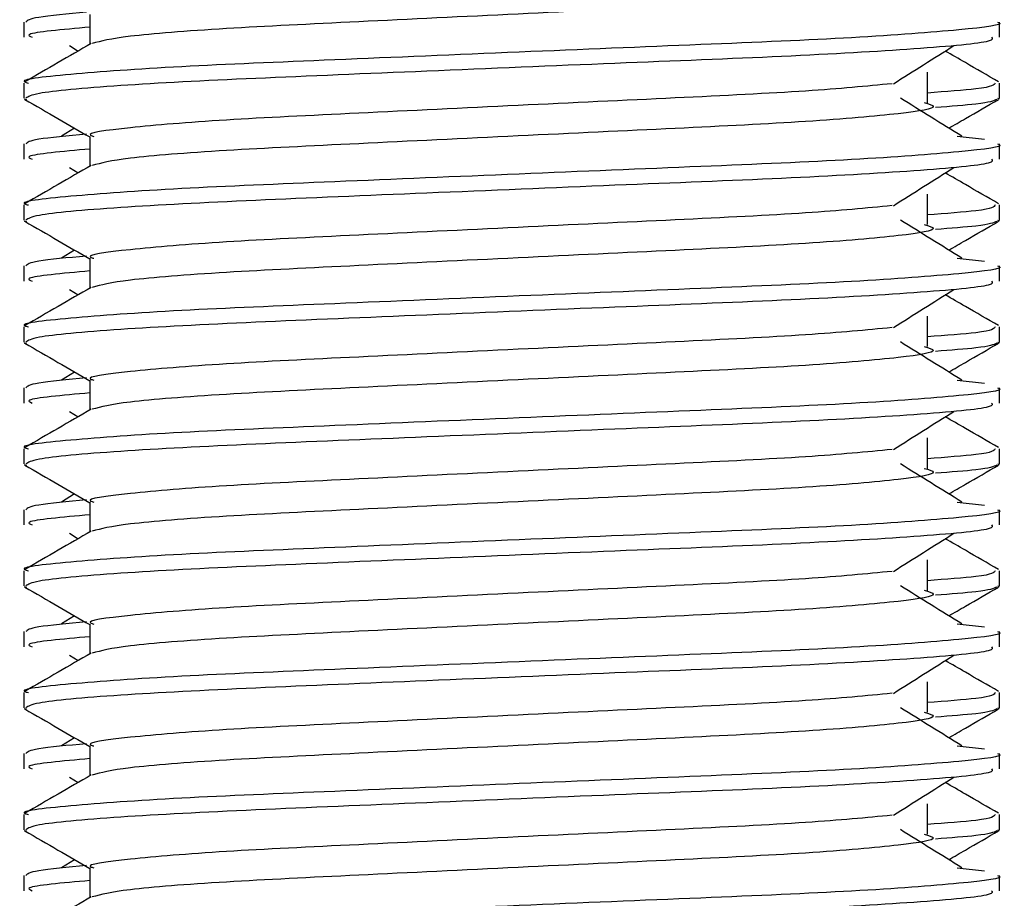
# Model space of a CAD drawing. Header units: millimetres. Extents: x 0 to 420, y 0 to 297.
# Tile 33 of 59: x 190.73 to 192.01, y 196.77 to 197.91. Entities that reach past the tile are written whole.
import ezdxf

# ---------------------------------------------------------------- set-up
doc = ezdxf.new("R2010")
doc.units = ezdxf.units.MM

msp = doc.modelspace()

# ---------------------------------------------------------------- linework, layer by layer
at = {"color": 7, "linetype": 'Continuous', "lineweight": 25}
for p, q in [((190.73825, 197.9066), (190.73825, 197.88684)), ((190.82381, 197.91641), (190.82381, 197.87781)), ((192.00276, 197.88684), (192.00276, 197.9066)), ((190.79737, 197.87604), (190.80857, 197.86899)), ((191.9092, 197.80203), (191.9092, 197.84155)), ((190.73825, 197.8275), (190.73825, 197.80781)), ((192.00276, 197.80781), (192.00276, 197.8275)), ((190.73863, 197.80697), (190.74183, 197.80625)), ((192, 197.80781), (192.00238, 197.80697)), ((190.80404, 197.76897), (190.78697, 197.7584)), ((190.82381, 197.75835), (190.82381, 197.71974)), ((191.94768, 197.75844), (191.98332, 197.7546)), ((190.73825, 197.74853), (190.73825, 197.72877)), ((192.00276, 197.72877), (192.00276, 197.74853)), ((190.79737, 197.71798), (190.80857, 197.71092)), ((191.9092, 197.64397), (191.9092, 197.68349)), ((190.73825, 197.66944), (190.73825, 197.64975)), ((192.00276, 197.64975), (192.00276, 197.66944)), ((190.73863, 197.6489), (190.74183, 197.64819)), ((192, 197.64975), (192.00238, 197.6489)), ((190.80404, 197.61091), (190.78697, 197.60034)), ((190.82381, 197.60029), (190.82381, 197.56168)), ((191.94768, 197.60037), (191.98332, 197.59653)), ((190.73825, 197.59047), (190.73825, 197.57071)), ((192.00276, 197.57071), (192.00276, 197.59047)), ((190.79737, 197.55992), (190.80857, 197.55286)), ((191.9092, 197.48591), (191.9092, 197.52542)), ((190.73825, 197.51138), (190.73825, 197.49168)), ((192.00276, 197.49168), (192.00276, 197.51138)), ((190.73863, 197.49084), (190.74183, 197.49013)), ((192, 197.49168), (192.00238, 197.49084)), ((190.80404, 197.45285), (190.78697, 197.44227)), ((190.82381, 197.44222), (190.82381, 197.40362)), ((191.94768, 197.44231), (191.98332, 197.43847)), ((190.73825, 197.43241), (190.73825, 197.41265)), ((192.00276, 197.41265), (192.00276, 197.43241)), ((190.79737, 197.40185), (190.80857, 197.3948)), ((191.9092, 197.32784), (191.9092, 197.36736)), ((190.73825, 197.35331), (190.73825, 197.33362)), ((192.00276, 197.33362), (192.00276, 197.35331)), ((190.73863, 197.33278), (190.74183, 197.33207)), ((192, 197.33362), (192.00238, 197.33278)), ((190.80404, 197.29478), (190.78697, 197.28421)), ((190.82381, 197.28416), (190.82381, 197.24555)), ((191.94768, 197.28425), (191.98332, 197.28041)), ((190.73825, 197.27435), (190.73825, 197.25458)), ((192.00276, 197.25458), (192.00276, 197.27435)), ((190.79737, 197.24379), (190.80857, 197.23673)), ((191.9092, 197.16978), (191.9092, 197.2093)), ((190.73825, 197.19525), (190.73825, 197.17556)), ((192.00276, 197.17556), (192.00276, 197.19525)), ((190.73863, 197.17471), (190.74183, 197.174)), ((192, 197.17556), (192.00238, 197.17471)), ((190.80404, 197.13672), (190.78697, 197.12615)), ((190.73825, 197.11628), (190.73825, 197.09652)), ((190.82381, 197.1261), (190.82381, 197.08749)), ((191.94768, 197.12618), (191.98332, 197.12234)), ((192.00276, 197.09652), (192.00276, 197.11628)), ((190.79737, 197.08573), (190.80857, 197.07867)), ((191.9092, 197.01172), (191.9092, 197.05123)), ((190.73825, 197.03719), (190.73825, 197.01749)), ((192.00276, 197.01749), (192.00276, 197.03719)), ((190.73863, 197.01665), (190.74183, 197.01594)), ((192, 197.01749), (192.00238, 197.01665)), ((190.80404, 196.97866), (190.78697, 196.96808)), ((190.82381, 196.96803), (190.82381, 196.92943)), ((191.94768, 196.96812), (191.98332, 196.96428)), ((190.73825, 196.95822), (190.73825, 196.93846)), ((192.00276, 196.93846), (192.00276, 196.95822)), ((190.79737, 196.92766), (190.80857, 196.92061)), ((191.9092, 196.85365), (191.9092, 196.89317)), ((190.73825, 196.87913), (190.73825, 196.85943)), ((192.00276, 196.85943), (192.00276, 196.87913)), ((190.73863, 196.85859), (190.74183, 196.85788)), ((192, 196.85943), (192.00238, 196.85859)), ((190.80404, 196.82059), (190.78697, 196.81002)), ((190.82381, 196.80997), (190.82381, 196.77137)), ((191.94768, 196.81006), (191.98332, 196.80622)), ((190.73825, 196.80016), (190.73825, 196.78039)), ((192.00276, 196.78039), (192.00276, 196.80016))]:
    msp.add_line(p, q, dxfattribs=at)
for points, knots in [([(191.90488, 197.96017), (191.91071, 197.9585), (191.92718, 197.95376), (191.88162, 197.94594), (191.76296, 197.9355), (191.58564, 197.92677), (191.37844, 197.91699), (191.16966, 197.90678), (190.99101, 197.89823), (190.86201, 197.8881), (190.83832, 197.88178), (190.82675, 197.8787)], [0, 0, 0, 0, 0.0638066, 0.1803218, 0.300081, 0.415215, 0.5333173, 0.6525337, 0.7671935, 0.8863835, 1, 1, 1, 1]), ([(190.8194, 197.91931), (190.79507, 197.91705), (190.74695, 197.91259), (190.74294, 197.90858), (190.74096, 197.9066)], [0, 0, 0, 0, 0.5055846, 1, 1, 1, 1]), ([(192.00005, 197.9066), (192.00092, 197.90632), (192.01117, 197.90298), (191.95883, 197.89655), (191.82508, 197.88611), (191.61916, 197.87738), (191.37955, 197.86759), (191.13891, 197.85739), (190.92908, 197.84882), (190.79041, 197.83863), (190.72841, 197.83151), (190.74222, 197.82798), (190.74407, 197.8275)], [0, 0, 0, 0, 0.0110241, 0.1311888, 0.2546953, 0.3734373, 0.495237, 0.6181845, 0.7364377, 0.859358, 0.981202, 1, 1, 1, 1]), ([(190.82381, 197.89996), (190.78794, 197.89674), (190.73671, 197.89213), (190.74603, 197.88806), (190.74883, 197.88684)], [0, 0, 0, 0, 0.7002075, 1, 1, 1, 1]), ([(191.99218, 197.88684), (191.99345, 197.88514), (191.99698, 197.88042), (191.90245, 197.87165), (191.731, 197.86182), (191.5043, 197.85311), (191.26011, 197.84269), (191.03052, 197.83344), (190.85122, 197.82426), (190.75122, 197.81493), (190.7439, 197.80983), (190.74101, 197.80781)], [0, 0, 0, 0, 0.0687542, 0.1915913, 0.313424, 0.4320526, 0.5554842, 0.6757146, 0.7957061, 0.9191739, 1, 1, 1, 1]), ([(190.82543, 197.87874), (190.81114, 197.87047), (190.78255, 197.85392), (190.75396, 197.83738), (190.73966, 197.8291)], [0, 0, 0, 0, 0.499935, 1, 1, 1, 1]), ([(191.86515, 197.82654), (191.87822, 197.83479), (191.90434, 197.85129), (191.93054, 197.86779), (191.94364, 197.87604)], [0, 0, 0, 0, 0.4999896, 1, 1, 1, 1]), ([(192.00135, 197.8291), (191.98705, 197.83738), (191.96408, 197.85067), (191.94111, 197.86397), (191.93244, 197.86899)], [0, 0, 0, 0, 0.622406, 1, 1, 1, 1]), ([(191.86355, 197.8266), (191.83011, 197.82337), (191.76225, 197.81681), (191.58477, 197.80821), (191.37853, 197.79845), (191.1702, 197.78824), (190.98883, 197.77967), (190.86889, 197.76948), (190.81528, 197.76235), (190.82728, 197.75881), (190.8289, 197.75833)], [0, 0, 0, 0, 0.1340309, 0.2719374, 0.4133992, 0.5561955, 0.6935339, 0.8362986, 0.9778119, 1, 1, 1, 1]), ([(191.99694, 197.8275), (191.99575, 197.82505), (191.99378, 197.82098), (191.93318, 197.81638), (191.9092, 197.81457)], [0, 0, 0, 0, 0.6042483, 1, 1, 1, 1]), ([(190.73953, 197.8063), (190.75382, 197.79803), (190.78192, 197.78178), (190.81001, 197.76552), (190.82381, 197.75753)], [0, 0, 0, 0, 0.5088672, 1, 1, 1, 1]), ([(191.95404, 197.7584), (191.94072, 197.76665), (191.91408, 197.78315), (191.8875, 197.79965), (191.87421, 197.8079)], [0, 0, 0, 0, 0.5000108, 1, 1, 1, 1]), ([(191.99918, 197.80625), (191.99498, 197.80428), (191.98789, 197.80095), (191.93941, 197.79722), (191.91972, 197.79571)], [0, 0, 0, 0, 0.5937937, 1, 1, 1, 1]), ([(191.93697, 197.76897), (191.94418, 197.77315), (191.96568, 197.78559), (191.98719, 197.79803), (192.00148, 197.8063)], [0, 0, 0, 0, 0.33518732, 1, 1, 1, 1]), ([(191.90488, 197.80211), (191.91071, 197.80044), (191.92718, 197.7957), (191.88162, 197.78788), (191.76296, 197.77744), (191.58564, 197.76871), (191.37844, 197.75893), (191.16966, 197.74872), (190.99101, 197.74017), (190.86201, 197.73004), (190.83832, 197.72372), (190.82675, 197.72063)], [0, 0, 0, 0, 0.0638066, 0.1803218, 0.300081, 0.415215, 0.5333173, 0.6525337, 0.7671935, 0.8863835, 1, 1, 1, 1]), ([(190.8194, 197.76124), (190.79507, 197.75899), (190.74695, 197.75453), (190.74294, 197.75052), (190.74096, 197.74853)], [0, 0, 0, 0, 0.5055846, 1, 1, 1, 1]), ([(192.00005, 197.74853), (192.00092, 197.74825), (192.01117, 197.74492), (191.95883, 197.73848), (191.82508, 197.72805), (191.61916, 197.71932), (191.37955, 197.70953), (191.13891, 197.69933), (190.92908, 197.69076), (190.79041, 197.68057), (190.72841, 197.67345), (190.74222, 197.66991), (190.74407, 197.66944)], [0, 0, 0, 0, 0.0110241, 0.1311888, 0.2546953, 0.3734373, 0.495237, 0.6181845, 0.7364377, 0.859358, 0.981202, 1, 1, 1, 1]), ([(190.82381, 197.7419), (190.78794, 197.73867), (190.73671, 197.73407), (190.74603, 197.73), (190.74883, 197.72877)], [0, 0, 0, 0, 0.7002075, 1, 1, 1, 1]), ([(191.99218, 197.72877), (191.99345, 197.72708), (191.99698, 197.72236), (191.90245, 197.71358), (191.731, 197.70376), (191.5043, 197.69505), (191.26011, 197.68463), (191.03052, 197.67537), (190.85122, 197.66619), (190.75122, 197.65687), (190.7439, 197.65176), (190.74101, 197.64975)], [0, 0, 0, 0, 0.06875415, 0.19159131, 0.31342403, 0.43205259, 0.55548424, 0.67571462, 0.79570609, 0.91917386, 1, 1, 1, 1]), ([(190.82543, 197.72068), (190.81114, 197.71241), (190.78255, 197.69586), (190.75396, 197.67931), (190.73966, 197.67104)], [0, 0, 0, 0, 0.499935, 1, 1, 1, 1]), ([(191.86515, 197.66848), (191.87822, 197.67673), (191.90434, 197.69323), (191.93054, 197.70973), (191.94364, 197.71798)], [0, 0, 0, 0, 0.4999896, 1, 1, 1, 1]), ([(192.00135, 197.67104), (191.98705, 197.67931), (191.96408, 197.6926), (191.94111, 197.7059), (191.93244, 197.71092)], [0, 0, 0, 0, 0.622406, 1, 1, 1, 1]), ([(191.86355, 197.66854), (191.83011, 197.66531), (191.76225, 197.65875), (191.58477, 197.65015), (191.37853, 197.64038), (191.1702, 197.63017), (190.98883, 197.62161), (190.86889, 197.61141), (190.81528, 197.60429), (190.82728, 197.60075), (190.8289, 197.60027)], [0, 0, 0, 0, 0.1340309, 0.2719374, 0.4133992, 0.5561955, 0.6935339, 0.8362986, 0.9778119, 1, 1, 1, 1]), ([(191.99694, 197.66944), (191.99575, 197.66698), (191.99378, 197.66292), (191.93318, 197.65832), (191.9092, 197.6565)], [0, 0, 0, 0, 0.6042483, 1, 1, 1, 1]), ([(190.73953, 197.64824), (190.75382, 197.63997), (190.78192, 197.62372), (190.81001, 197.60745), (190.82381, 197.59947)], [0, 0, 0, 0, 0.5088672, 1, 1, 1, 1]), ([(191.90488, 197.64405), (191.91071, 197.64237), (191.92718, 197.63764), (191.88162, 197.62981), (191.76296, 197.61938), (191.58564, 197.61065), (191.37844, 197.60086), (191.16966, 197.59065), (190.99101, 197.5821), (190.86201, 197.57198), (190.83832, 197.56565), (190.82675, 197.56257)], [0, 0, 0, 0, 0.0638066, 0.1803218, 0.300081, 0.415215, 0.5333173, 0.6525337, 0.7671935, 0.8863835, 1, 1, 1, 1]), ([(191.95404, 197.60034), (191.94072, 197.60859), (191.91408, 197.62509), (191.8875, 197.64159), (191.87421, 197.64984)], [0, 0, 0, 0, 0.5000108, 1, 1, 1, 1]), ([(191.99918, 197.64819), (191.99498, 197.64621), (191.98789, 197.64288), (191.93941, 197.63916), (191.91972, 197.63764)], [0, 0, 0, 0, 0.5937937, 1, 1, 1, 1]), ([(191.93697, 197.61091), (191.94418, 197.61508), (191.96568, 197.62753), (191.98719, 197.63997), (192.00148, 197.64824)], [0, 0, 0, 0, 0.33518732, 1, 1, 1, 1]), ([(190.8194, 197.60318), (190.79507, 197.60093), (190.74695, 197.59647), (190.74294, 197.59246), (190.74096, 197.59047)], [0, 0, 0, 0, 0.5055846, 1, 1, 1, 1]), ([(192.00005, 197.59047), (192.00092, 197.59019), (192.01117, 197.58685), (191.95883, 197.58042), (191.82508, 197.56998), (191.61916, 197.56125), (191.37955, 197.55147), (191.13891, 197.54126), (190.92908, 197.5327), (190.79041, 197.5225), (190.72841, 197.51539), (190.74222, 197.51185), (190.74407, 197.51138)], [0, 0, 0, 0, 0.0110241, 0.1311888, 0.2546953, 0.3734373, 0.495237, 0.6181845, 0.7364377, 0.859358, 0.981202, 1, 1, 1, 1]), ([(190.82381, 197.58383), (190.78794, 197.58061), (190.73671, 197.57601), (190.74603, 197.57193), (190.74883, 197.57071)], [0, 0, 0, 0, 0.7002075, 1, 1, 1, 1]), ([(190.82543, 197.56262), (190.81114, 197.55434), (190.78255, 197.53779), (190.75396, 197.52125), (190.73966, 197.51298)], [0, 0, 0, 0, 0.499935, 1, 1, 1, 1]), ([(191.99218, 197.57071), (191.99345, 197.56902), (191.99698, 197.5643), (191.90245, 197.55552), (191.731, 197.5457), (191.5043, 197.53699), (191.26011, 197.52656), (191.03052, 197.51731), (190.85122, 197.50813), (190.75122, 197.4988), (190.7439, 197.4937), (190.74101, 197.49168)], [0, 0, 0, 0, 0.0687542, 0.1915913, 0.313424, 0.4320526, 0.5554842, 0.6757146, 0.7957061, 0.9191739, 1, 1, 1, 1]), ([(191.86515, 197.51042), (191.87822, 197.51867), (191.90434, 197.53517), (191.93054, 197.55167), (191.94364, 197.55992)], [0, 0, 0, 0, 0.4999896, 1, 1, 1, 1]), ([(192.00135, 197.51298), (191.98705, 197.52125), (191.96408, 197.53454), (191.94111, 197.54784), (191.93244, 197.55286)], [0, 0, 0, 0, 0.622406, 1, 1, 1, 1]), ([(191.99694, 197.51138), (191.99575, 197.50892), (191.99378, 197.50486), (191.93318, 197.50026), (191.9092, 197.49844)], [0, 0, 0, 0, 0.60424834, 1, 1, 1, 1]), ([(191.86355, 197.51048), (191.83011, 197.50724), (191.76225, 197.50068), (191.58477, 197.49209), (191.37853, 197.48232), (191.1702, 197.47211), (190.98883, 197.46354), (190.86889, 197.45335), (190.81528, 197.44623), (190.82728, 197.44268), (190.8289, 197.4422)], [0, 0, 0, 0, 0.1340309, 0.2719374, 0.4133992, 0.5561955, 0.6935339, 0.8362986, 0.9778119, 1, 1, 1, 1]), ([(190.73953, 197.49018), (190.75382, 197.48191), (190.78192, 197.46565), (190.81001, 197.44939), (190.82381, 197.44141)], [0, 0, 0, 0, 0.50886722, 1, 1, 1, 1]), ([(191.90488, 197.48598), (191.91071, 197.48431), (191.92718, 197.47957), (191.88162, 197.47175), (191.76296, 197.46131), (191.58564, 197.45259), (191.37844, 197.4428), (191.16966, 197.43259), (190.99101, 197.42404), (190.86201, 197.41391), (190.83832, 197.40759), (190.82675, 197.40451)], [0, 0, 0, 0, 0.0638066, 0.1803218, 0.300081, 0.415215, 0.5333173, 0.6525337, 0.7671935, 0.8863835, 1, 1, 1, 1]), ([(191.95404, 197.44227), (191.94072, 197.45052), (191.91408, 197.46702), (191.8875, 197.48352), (191.87421, 197.49177)], [0, 0, 0, 0, 0.5000108, 1, 1, 1, 1]), ([(191.99918, 197.49013), (191.99498, 197.48815), (191.98789, 197.48482), (191.93941, 197.48109), (191.91972, 197.47958)], [0, 0, 0, 0, 0.5937937, 1, 1, 1, 1]), ([(191.93697, 197.45285), (191.94418, 197.45702), (191.96568, 197.46947), (191.98719, 197.48191), (192.00148, 197.49018)], [0, 0, 0, 0, 0.3351873, 1, 1, 1, 1]), ([(190.8194, 197.44512), (190.79507, 197.44286), (190.74695, 197.4384), (190.74294, 197.43439), (190.74096, 197.43241)], [0, 0, 0, 0, 0.5055846, 1, 1, 1, 1]), ([(192.00005, 197.43241), (192.00092, 197.43213), (192.01117, 197.42879), (191.95883, 197.42236), (191.82508, 197.41192), (191.61916, 197.40319), (191.37955, 197.3934), (191.13891, 197.3832), (190.92908, 197.37463), (190.79041, 197.36444), (190.72841, 197.35733), (190.74222, 197.35379), (190.74407, 197.35331)], [0, 0, 0, 0, 0.0110241, 0.1311888, 0.2546953, 0.3734373, 0.495237, 0.6181845, 0.7364377, 0.859358, 0.981202, 1, 1, 1, 1]), ([(190.82381, 197.42577), (190.78794, 197.42255), (190.73671, 197.41795), (190.74603, 197.41387), (190.74883, 197.41265)], [0, 0, 0, 0, 0.7002075, 1, 1, 1, 1]), ([(191.99218, 197.41265), (191.99345, 197.41095), (191.99698, 197.40623), (191.90245, 197.39746), (191.731, 197.38763), (191.5043, 197.37893), (191.26011, 197.3685), (191.03052, 197.35925), (190.85122, 197.35007), (190.75122, 197.34074), (190.7439, 197.33564), (190.74101, 197.33362)], [0, 0, 0, 0, 0.06875415, 0.19159131, 0.31342403, 0.43205259, 0.55548424, 0.67571462, 0.79570609, 0.91917386, 1, 1, 1, 1]), ([(190.82543, 197.40456), (190.81114, 197.39628), (190.78255, 197.37973), (190.75396, 197.36319), (190.73966, 197.35491)], [0, 0, 0, 0, 0.499935, 1, 1, 1, 1]), ([(191.86515, 197.35235), (191.87822, 197.3606), (191.90434, 197.3771), (191.93054, 197.3936), (191.94364, 197.40185)], [0, 0, 0, 0, 0.4999896, 1, 1, 1, 1]), ([(192.00135, 197.35491), (191.98705, 197.36319), (191.96408, 197.37648), (191.94111, 197.38978), (191.93244, 197.3948)], [0, 0, 0, 0, 0.622406, 1, 1, 1, 1]), ([(191.86355, 197.35241), (191.83011, 197.34918), (191.76225, 197.34262), (191.58477, 197.33403), (191.37853, 197.32426), (191.1702, 197.31405), (190.98883, 197.30548), (190.86889, 197.29529), (190.81528, 197.28816), (190.82728, 197.28462), (190.8289, 197.28414)], [0, 0, 0, 0, 0.1340309, 0.2719374, 0.4133992, 0.5561955, 0.6935339, 0.8362986, 0.9778119, 1, 1, 1, 1]), ([(191.99694, 197.35331), (191.99575, 197.35086), (191.99378, 197.34679), (191.93318, 197.3422), (191.9092, 197.34038)], [0, 0, 0, 0, 0.60424834, 1, 1, 1, 1]), ([(190.73953, 197.33211), (190.75382, 197.32384), (190.78192, 197.30759), (190.81001, 197.29133), (190.82381, 197.28334)], [0, 0, 0, 0, 0.5088672, 1, 1, 1, 1]), ([(191.95404, 197.28421), (191.94072, 197.29246), (191.91408, 197.30896), (191.8875, 197.32546), (191.87421, 197.33371)], [0, 0, 0, 0, 0.5000108, 1, 1, 1, 1]), ([(191.99918, 197.33207), (191.99498, 197.33009), (191.98789, 197.32676), (191.93941, 197.32303), (191.91972, 197.32152)], [0, 0, 0, 0, 0.5937937, 1, 1, 1, 1]), ([(191.93697, 197.29478), (191.94418, 197.29896), (191.96568, 197.3114), (191.98719, 197.32384), (192.00148, 197.33211)], [0, 0, 0, 0, 0.3351873, 1, 1, 1, 1]), ([(191.90488, 197.32792), (191.91071, 197.32625), (191.92718, 197.32151), (191.88162, 197.31369), (191.76296, 197.30325), (191.58564, 197.29452), (191.37844, 197.28474), (191.16966, 197.27453), (190.99101, 197.26598), (190.86201, 197.25585), (190.83832, 197.24953), (190.82675, 197.24644)], [0, 0, 0, 0, 0.0638066, 0.1803218, 0.300081, 0.415215, 0.5333173, 0.6525337, 0.7671935, 0.8863835, 1, 1, 1, 1]), ([(190.8194, 197.28705), (190.79507, 197.2848), (190.74695, 197.28034), (190.74294, 197.27633), (190.74096, 197.27435)], [0, 0, 0, 0, 0.5055846, 1, 1, 1, 1]), ([(192.00005, 197.27435), (192.00092, 197.27406), (192.01117, 197.27073), (191.95883, 197.2643), (191.82508, 197.25386), (191.61916, 197.24513), (191.37955, 197.23534), (191.13891, 197.22514), (190.92908, 197.21657), (190.79041, 197.20638), (190.72841, 197.19926), (190.74222, 197.19572), (190.74407, 197.19525)], [0, 0, 0, 0, 0.0110241, 0.1311888, 0.2546953, 0.3734373, 0.495237, 0.6181845, 0.7364377, 0.859358, 0.981202, 1, 1, 1, 1]), ([(190.82381, 197.26771), (190.78794, 197.26448), (190.73671, 197.25988), (190.74603, 197.25581), (190.74883, 197.25458)], [0, 0, 0, 0, 0.7002075, 1, 1, 1, 1]), ([(190.82543, 197.24649), (190.81114, 197.23822), (190.78255, 197.22167), (190.75396, 197.20512), (190.73966, 197.19685)], [0, 0, 0, 0, 0.499935, 1, 1, 1, 1]), ([(191.99218, 197.25458), (191.99345, 197.25289), (191.99698, 197.24817), (191.90245, 197.23939), (191.731, 197.22957), (191.5043, 197.22086), (191.26011, 197.21044), (191.03052, 197.20118), (190.85122, 197.19201), (190.75122, 197.18268), (190.7439, 197.17758), (190.74101, 197.17556)], [0, 0, 0, 0, 0.0687542, 0.1915913, 0.313424, 0.4320526, 0.5554842, 0.6757146, 0.7957061, 0.9191739, 1, 1, 1, 1]), ([(191.86515, 197.19429), (191.87822, 197.20254), (191.90434, 197.21904), (191.93054, 197.23554), (191.94364, 197.24379)], [0, 0, 0, 0, 0.4999896, 1, 1, 1, 1]), ([(192.00135, 197.19685), (191.98705, 197.20512), (191.96408, 197.21842), (191.94111, 197.23171), (191.93244, 197.23673)], [0, 0, 0, 0, 0.622406, 1, 1, 1, 1]), ([(191.86355, 197.19435), (191.83011, 197.19112), (191.76225, 197.18456), (191.58477, 197.17596), (191.37853, 197.16619), (191.1702, 197.15598), (190.98883, 197.14742), (190.86889, 197.13722), (190.81528, 197.1301), (190.82728, 197.12656), (190.8289, 197.12608)], [0, 0, 0, 0, 0.1340309, 0.2719374, 0.4133992, 0.5561955, 0.6935339, 0.8362986, 0.9778119, 1, 1, 1, 1]), ([(191.99694, 197.19525), (191.99575, 197.1928), (191.99378, 197.18873), (191.93318, 197.18413), (191.9092, 197.18231)], [0, 0, 0, 0, 0.6042483, 1, 1, 1, 1]), ([(190.73953, 197.17405), (190.75382, 197.16578), (190.78192, 197.14953), (190.81001, 197.13327), (190.82381, 197.12528)], [0, 0, 0, 0, 0.5088672, 1, 1, 1, 1]), ([(191.90488, 197.16986), (191.91071, 197.16818), (191.92718, 197.16345), (191.88162, 197.15563), (191.76296, 197.14519), (191.58564, 197.13646), (191.37844, 197.12667), (191.16966, 197.11647), (190.99101, 197.10791), (190.86201, 197.09779), (190.83832, 197.09146), (190.82675, 197.08838)], [0, 0, 0, 0, 0.0638066, 0.1803218, 0.300081, 0.415215, 0.5333173, 0.6525337, 0.7671935, 0.8863835, 1, 1, 1, 1]), ([(191.95404, 197.12615), (191.94072, 197.1344), (191.91408, 197.1509), (191.8875, 197.1674), (191.87421, 197.17565)], [0, 0, 0, 0, 0.5000108, 1, 1, 1, 1]), ([(191.99918, 197.174), (191.99498, 197.17202), (191.98789, 197.16869), (191.93941, 197.16497), (191.91972, 197.16346)], [0, 0, 0, 0, 0.5937937, 1, 1, 1, 1]), ([(191.93697, 197.13672), (191.94418, 197.14089), (191.96568, 197.15334), (191.98719, 197.16578), (192.00148, 197.17405)], [0, 0, 0, 0, 0.3351873, 1, 1, 1, 1]), ([(190.8194, 197.12899), (190.79507, 197.12674), (190.74695, 197.12228), (190.74294, 197.11827), (190.74096, 197.11628)], [0, 0, 0, 0, 0.5055846, 1, 1, 1, 1]), ([(192.00005, 197.11628), (192.00092, 197.116), (192.01117, 197.11266), (191.95883, 197.10623), (191.82508, 197.09579), (191.61916, 197.08707), (191.37955, 197.07728), (191.13891, 197.06707), (190.92908, 197.05851), (190.79041, 197.04831), (190.72841, 197.0412), (190.74222, 197.03766), (190.74407, 197.03719)], [0, 0, 0, 0, 0.0110241, 0.1311888, 0.2546953, 0.3734373, 0.495237, 0.6181845, 0.7364377, 0.859358, 0.981202, 1, 1, 1, 1]), ([(190.82381, 197.10964), (190.78794, 197.10642), (190.73671, 197.10182), (190.74603, 197.09774), (190.74883, 197.09652)], [0, 0, 0, 0, 0.7002075, 1, 1, 1, 1]), ([(191.99218, 197.09652), (191.99345, 197.09483), (191.99698, 197.09011), (191.90245, 197.08133), (191.731, 197.07151), (191.5043, 197.0628), (191.26011, 197.05238), (191.03052, 197.04312), (190.85122, 197.03394), (190.75122, 197.02462), (190.7439, 197.01951), (190.74101, 197.01749)], [0, 0, 0, 0, 0.0687542, 0.1915913, 0.313424, 0.4320526, 0.5554842, 0.6757146, 0.7957061, 0.9191739, 1, 1, 1, 1]), ([(190.82543, 197.08843), (190.81114, 197.08016), (190.78255, 197.0636), (190.75396, 197.04706), (190.73966, 197.03879)], [0, 0, 0, 0, 0.499935, 1, 1, 1, 1]), ([(191.86515, 197.03623), (191.87822, 197.04448), (191.90434, 197.06098), (191.93054, 197.07748), (191.94364, 197.08573)], [0, 0, 0, 0, 0.4999896, 1, 1, 1, 1]), ([(192.00135, 197.03879), (191.98705, 197.04706), (191.96408, 197.06035), (191.94111, 197.07365), (191.93244, 197.07867)], [0, 0, 0, 0, 0.622406, 1, 1, 1, 1]), ([(191.86355, 197.03629), (191.83011, 197.03305), (191.76225, 197.02649), (191.58477, 197.0179), (191.37853, 197.00813), (191.1702, 196.99792), (190.98883, 196.98935), (190.86889, 196.97916), (190.81528, 196.97204), (190.82728, 196.96849), (190.8289, 196.96801)], [0, 0, 0, 0, 0.1340309, 0.2719374, 0.4133992, 0.5561955, 0.6935339, 0.8362986, 0.9778119, 1, 1, 1, 1]), ([(191.99694, 197.03719), (191.99575, 197.03473), (191.99378, 197.03067), (191.93318, 197.02607), (191.9092, 197.02425)], [0, 0, 0, 0, 0.6042483, 1, 1, 1, 1]), ([(190.73953, 197.01599), (190.75382, 197.00772), (190.78192, 196.99146), (190.81001, 196.9752), (190.82381, 196.96722)], [0, 0, 0, 0, 0.5088672, 1, 1, 1, 1]), ([(191.95404, 196.96808), (191.94072, 196.97633), (191.91408, 196.99283), (191.8875, 197.00933), (191.87421, 197.01759)], [0, 0, 0, 0, 0.5000108, 1, 1, 1, 1]), ([(191.99918, 197.01594), (191.99498, 197.01396), (191.98789, 197.01063), (191.93941, 197.00691), (191.91972, 197.00539)], [0, 0, 0, 0, 0.5937937, 1, 1, 1, 1]), ([(191.93697, 196.97866), (191.94418, 196.98283), (191.96568, 196.99528), (191.98719, 197.00772), (192.00148, 197.01599)], [0, 0, 0, 0, 0.33518732, 1, 1, 1, 1]), ([(191.90488, 197.0118), (191.91071, 197.01012), (191.92718, 197.00538), (191.88162, 196.99756), (191.76296, 196.98713), (191.58564, 196.9784), (191.37844, 196.96861), (191.16966, 196.9584), (190.99101, 196.94985), (190.86201, 196.93972), (190.83832, 196.9334), (190.82675, 196.93032)], [0, 0, 0, 0, 0.0638066, 0.1803218, 0.300081, 0.415215, 0.5333173, 0.6525337, 0.7671935, 0.8863835, 1, 1, 1, 1]), ([(190.8194, 196.97093), (190.79507, 196.96867), (190.74695, 196.96422), (190.74294, 196.9602), (190.74096, 196.95822)], [0, 0, 0, 0, 0.5055846, 1, 1, 1, 1]), ([(192.00005, 196.95822), (192.00092, 196.95794), (192.01117, 196.9546), (191.95883, 196.94817), (191.82508, 196.93773), (191.61916, 196.929), (191.37955, 196.91922), (191.13891, 196.90901), (190.92908, 196.90044), (190.79041, 196.89025), (190.72841, 196.88314), (190.74222, 196.8796), (190.74407, 196.87913)], [0, 0, 0, 0, 0.0110241, 0.1311888, 0.2546953, 0.3734373, 0.495237, 0.6181845, 0.7364377, 0.859358, 0.981202, 1, 1, 1, 1]), ([(190.82381, 196.95158), (190.78794, 196.94836), (190.73671, 196.94376), (190.74603, 196.93968), (190.74883, 196.93846)], [0, 0, 0, 0, 0.7002075, 1, 1, 1, 1]), ([(191.99218, 196.93846), (191.99345, 196.93676), (191.99698, 196.93205), (191.90245, 196.92327), (191.731, 196.91344), (191.5043, 196.90474), (191.26011, 196.89431), (191.03052, 196.88506), (190.85122, 196.87588), (190.75122, 196.86655), (190.7439, 196.86145), (190.74101, 196.85943)], [0, 0, 0, 0, 0.06875415, 0.19159131, 0.31342403, 0.43205259, 0.55548424, 0.67571462, 0.79570609, 0.91917386, 1, 1, 1, 1]), ([(190.82543, 196.93037), (190.81114, 196.92209), (190.78255, 196.90554), (190.75396, 196.889), (190.73966, 196.88073)], [0, 0, 0, 0, 0.499935, 1, 1, 1, 1]), ([(191.86515, 196.87816), (191.87822, 196.88641), (191.90434, 196.90292), (191.93054, 196.91941), (191.94364, 196.92766)], [0, 0, 0, 0, 0.4999896, 1, 1, 1, 1]), ([(192.00135, 196.88073), (191.98705, 196.889), (191.96408, 196.90229), (191.94111, 196.91559), (191.93244, 196.92061)], [0, 0, 0, 0, 0.622406, 1, 1, 1, 1]), ([(191.86355, 196.87822), (191.83011, 196.87499), (191.76225, 196.86843), (191.58477, 196.85984), (191.37853, 196.85007), (191.1702, 196.83986), (190.98883, 196.83129), (190.86889, 196.8211), (190.81528, 196.81398), (190.82728, 196.81043), (190.8289, 196.80995)], [0, 0, 0, 0, 0.1340309, 0.2719374, 0.4133992, 0.5561955, 0.6935339, 0.8362986, 0.9778119, 1, 1, 1, 1]), ([(191.99694, 196.87913), (191.99575, 196.87667), (191.99378, 196.8726), (191.93318, 196.86801), (191.9092, 196.86619)], [0, 0, 0, 0, 0.6042483, 1, 1, 1, 1]), ([(190.73953, 196.85793), (190.75382, 196.84965), (190.78192, 196.8334), (190.81001, 196.81714), (190.82381, 196.80915)], [0, 0, 0, 0, 0.5088672, 1, 1, 1, 1]), ([(191.90488, 196.85373), (191.91071, 196.85206), (191.92718, 196.84732), (191.88162, 196.8395), (191.76296, 196.82906), (191.58564, 196.82033), (191.37844, 196.81055), (191.16966, 196.80034), (190.99101, 196.79179), (190.86201, 196.78166), (190.83832, 196.77534), (190.82675, 196.77225)], [0, 0, 0, 0, 0.0638066, 0.1803218, 0.300081, 0.415215, 0.5333173, 0.6525337, 0.7671935, 0.8863835, 1, 1, 1, 1]), ([(191.95404, 196.81002), (191.94072, 196.81827), (191.91408, 196.83477), (191.8875, 196.85127), (191.87421, 196.85952)], [0, 0, 0, 0, 0.5000108, 1, 1, 1, 1]), ([(191.99918, 196.85788), (191.99498, 196.8559), (191.98789, 196.85257), (191.93941, 196.84884), (191.91972, 196.84733)], [0, 0, 0, 0, 0.5937937, 1, 1, 1, 1]), ([(191.93697, 196.82059), (191.94418, 196.82477), (191.96568, 196.83721), (191.98719, 196.84965), (192.00148, 196.85793)], [0, 0, 0, 0, 0.33518732, 1, 1, 1, 1]), ([(190.8194, 196.81287), (190.79507, 196.81061), (190.74695, 196.80615), (190.74294, 196.80214), (190.74096, 196.80016)], [0, 0, 0, 0, 0.5055846, 1, 1, 1, 1]), ([(192.00005, 196.80016), (192.00092, 196.79988), (192.01117, 196.79654), (191.95883, 196.79011), (191.82508, 196.77967), (191.61916, 196.77094), (191.37955, 196.76115), (191.13891, 196.75095), (190.92908, 196.74238), (190.79041, 196.73219), (190.72841, 196.72507), (190.74222, 196.72154), (190.74407, 196.72106)], [0, 0, 0, 0, 0.0110241, 0.1311888, 0.2546953, 0.3734373, 0.495237, 0.6181845, 0.7364377, 0.859358, 0.981202, 1, 1, 1, 1]), ([(190.82381, 196.79352), (190.78794, 196.7903), (190.73671, 196.78569), (190.74603, 196.78162), (190.74883, 196.78039)], [0, 0, 0, 0, 0.7002075, 1, 1, 1, 1]), ([(190.82543, 196.7723), (190.81114, 196.76403), (190.78255, 196.74748), (190.75396, 196.73094), (190.73966, 196.72266)], [0, 0, 0, 0, 0.499935, 1, 1, 1, 1]), ([(191.99218, 196.78039), (191.99345, 196.7787), (191.99698, 196.77398), (191.90245, 196.7652), (191.731, 196.75538), (191.5043, 196.74667), (191.26011, 196.73625), (191.03052, 196.727), (190.85122, 196.71782), (190.75122, 196.70849), (190.7439, 196.70339), (190.74101, 196.70137)], [0, 0, 0, 0, 0.0687542, 0.1915913, 0.313424, 0.4320526, 0.5554842, 0.6757146, 0.7957061, 0.9191739, 1, 1, 1, 1])]:
    msp.add_open_spline(points, degree=3, knots=knots, dxfattribs=at)

doc.saveas('drawing.dxf')
